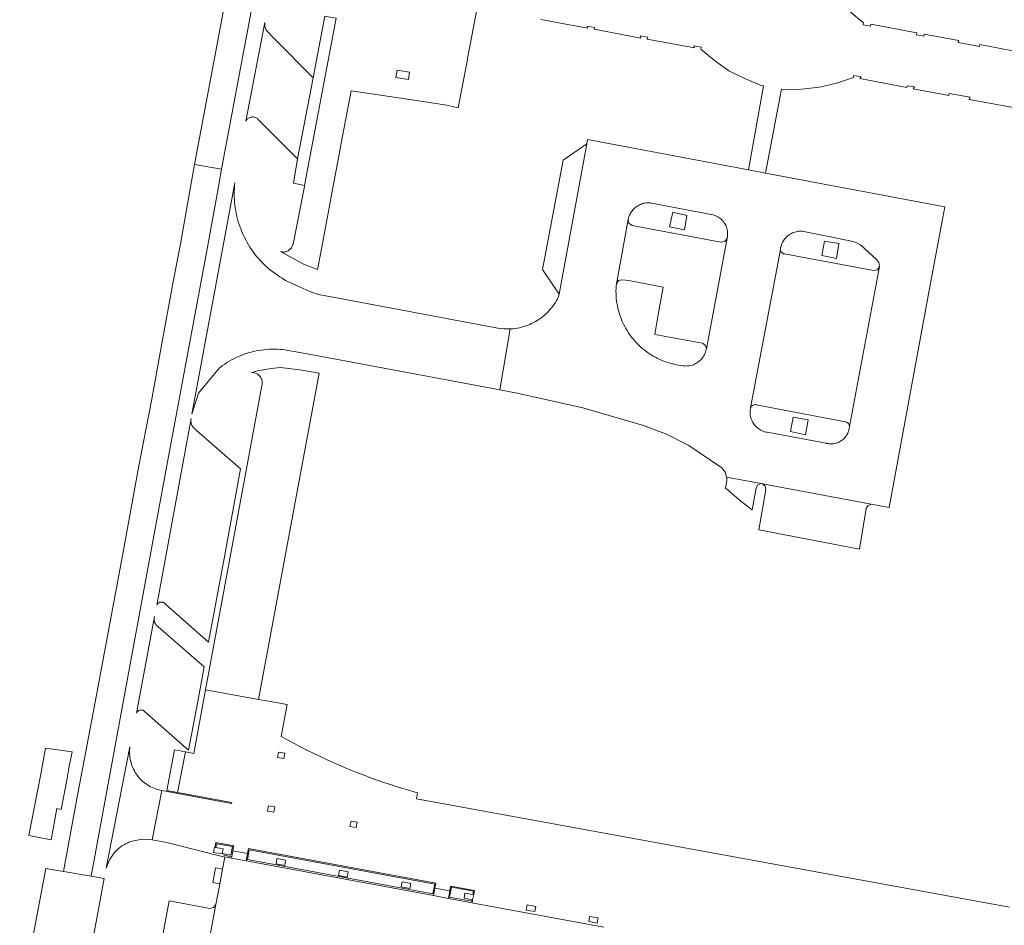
# Model space of a CAD drawing. Extents: x 152825 to 164088, y 457113 to 463005.
# Tile 156 of 256: x 157652 to 157750, y 460087 to 460177. Entities that reach past the tile are written whole.
import ezdxf

# ---------------------------------------------------------------- set-up
doc = ezdxf.new("R2010")
doc.units = 0
doc.header["$LTSCALE"] = 0.5
for name, color, linetype, lineweight in [('B-PV-VH-GESLOTENVERHARDING_BETON-GV', 251, 'CONTINUOUS', 18), ('B-PV-VH-ONVERHARD-GV', 251, 'CONTINUOUS', 18), ('B-PV-VH-ONVERHARD_ZAND-GV', 251, 'CONTINUOUS', 18), ('B-PV-VH-OPENVERHARDING_BETONELEMENT-GV', 251, 'CONTINUOUS', 18), ('B-PV-VH-OPENVERHARDING_BETONSTRAATSTEEN-GV', 251, 'CONTINUOUS', 18), ('B-PV-VH-OPENVERHARDING_SIERBESTRATING-GV', 251, 'CONTINUOUS', 18), ('B-PV-VH-OPENVERHARDING_STRAATBAKSTEEN-GV', 251, 'CONTINUOUS', 18)]:
    doc.layers.add(name, color=color, linetype=linetype, lineweight=lineweight)

msp = doc.modelspace()

# ---------------------------------------------------------------- linework, layer by layer
at = {"layer": 'B-PV-VH-GESLOTENVERHARDING_BETON-GV', "flags": 128}
for points in [[(157672.451, 460093.688), (157673.249, 460093.543), (157673.356, 460094.133), (157673.444, 460094.619), (157671.665, 460094.953), (157671.58, 460094.484), (157671.672, 460094.466), (157671.738, 460094.832), (157673.323, 460094.545), (157673.168, 460093.689), (157672.476, 460093.826)], [(157693.344, 460089.663), (157693.479, 460090.41), (157693.578, 460090.893), (157674.913, 460094.353), (157674.823, 460093.856), (157674.689, 460093.118)], [(157674.82, 460093.247), (157674.997, 460094.231), (157693.454, 460090.81), (157693.279, 460089.836)], [(157697.341, 460089.771), (157697.416, 460090.187), (157695.045, 460090.616), (157694.96, 460090.142), (157694.824, 460089.389), (157697.175, 460088.953), (157697.233, 460089.241), (157697.141, 460089.259), (157697.115, 460089.119), (157694.943, 460089.524), (157695.121, 460090.506), (157697.305, 460090.111), (157697.243, 460089.788)]]:
    msp.add_lwpolyline(points, close=True, dxfattribs=at)
at = {"layer": 'B-PV-VH-ONVERHARD-GV', "flags": 128}
for points in [[(157672.476, 460093.826), (157673.168, 460093.689), (157673.323, 460094.545), (157671.738, 460094.832), (157671.672, 460094.466), (157672.392, 460094.333), (157672.304, 460093.857)], [(157674.997, 460094.231), (157674.82, 460093.247), (157693.279, 460089.836), (157693.454, 460090.81)], [(157677.751, 460093.348), (157678.614, 460093.186), (157678.517, 460092.665), (157677.654, 460092.827)], [(157683.983, 460092.197), (157684.842, 460092.038), (157684.746, 460091.517), (157683.887, 460091.676)], [(157690.201, 460091.05), (157691.064, 460090.887), (157690.966, 460090.367), (157690.103, 460090.53)], [(157697.141, 460089.259), (157696.379, 460089.407), (157696.473, 460089.928), (157697.243, 460089.788), (157697.305, 460090.111), (157695.121, 460090.506), (157694.943, 460089.524), (157697.115, 460089.119)]]:
    msp.add_lwpolyline(points, close=True, dxfattribs=at)
at = {"layer": 'B-PV-VH-ONVERHARD_ZAND-GV', "flags": 128}
for points in [[(157682.839, 460177.151), (157682.511, 460177.213), (157681.363, 460171.079), (157680.42, 460166.275), (157679.78, 460163.012), (157679.394, 460160.577), (157680.495, 460160.369), (157683.635, 460177)], [(157718.566, 460157.386), (157717.164, 460157.697), (157716.821, 460156.236), (157718.337, 460155.932)], [(157733.686, 460154.588), (157732.286, 460154.815), (157732.002, 460153.4), (157733.467, 460153.093)], [(157730.639, 460137.016), (157729.157, 460137.287), (157728.896, 460135.856), (157730.377, 460135.54)]]:
    msp.add_lwpolyline(points, close=True, dxfattribs=at)
at = {"layer": 'B-PV-VH-OPENVERHARDING_BETONELEMENT-GV', "flags": 128}
for points in [[(157674.689, 460093.118), (157674.823, 460093.856), (157673.356, 460094.133), (157673.249, 460093.543), (157673.221, 460093.39)], [(157672.336, 460092.311), (157671.616, 460092.441), (157671.351, 460090.972), (157672.06, 460090.844)], [(157693.344, 460089.663), (157694.824, 460089.389), (157694.96, 460090.142), (157693.479, 460090.41)]]:
    msp.add_lwpolyline(points, close=True, dxfattribs=at)
at = {"layer": 'B-PV-VH-OPENVERHARDING_BETONSTRAATSTEEN-GV', "flags": 128}
for points in [[(157690.929, 460261.316), (157688.213, 460261.793), (157669.528, 460162.435), (157672.236, 460161.97)], [(157676.537, 460176.175), (157676.533, 460176.575), (157674.658, 460166.774), (157674.665, 460166.787), (157674.705, 460166.853), (157674.753, 460166.915), (157674.806, 460166.972), (157674.864, 460167.023), (157674.928, 460167.067), (157674.996, 460167.105), (157675.067, 460167.136), (157675.141, 460167.159), (157675.218, 460167.174), (157675.295, 460167.181), (157675.372, 460167.181), (157675.45, 460167.172), (157675.526, 460167.156), (157675.599, 460167.132), (157675.67, 460167.1), (157675.738, 460167.062), (157675.801, 460167.016), (157675.859, 460166.964), (157675.911, 460166.907), (157677.391, 460165.417), (157679.78, 460163.012), (157680.42, 460166.275), (157681.363, 460171.079), (157677.488, 460174.95), (157676.69, 460175.806)], [(157689.719, 460171.85), (157690.959, 460171.65), (157690.839, 460170.907), (157689.599, 460171.108)], [(157724.69, 460161.93), (157708.676, 460164.926), (157708.599, 460164.507), (157705.844, 460149.555), (157705.793, 460149.277), (157705.696, 460149.087), (157705.591, 460148.9), (157705.48, 460148.718), (157705.362, 460148.539), (157705.237, 460148.366), (157705.106, 460148.197), (157704.969, 460148.033), (157704.826, 460147.874), (157704.677, 460147.721), (157704.522, 460147.573), (157704.362, 460147.432), (157704.196, 460147.296), (157704.026, 460147.167), (157703.851, 460147.044), (157703.672, 460146.928), (157703.488, 460146.819), (157703.3, 460146.717), (157703.109, 460146.621), (157702.914, 460146.533), (157702.716, 460146.453), (157702.515, 460146.379), (157702.312, 460146.314), (157702.106, 460146.256), (157701.898, 460146.205), (157701.689, 460146.163), (157701.478, 460146.128), (157701.266, 460146.102), (157701.053, 460146.083), (157700.976, 460146.078), (157699.952, 460140.006), (157701.683, 460139.681), (157708.217, 460138.241), (157714.244, 460136.479), (157716.553, 460135.612), (157718.751, 460134.492), (157722.055, 460132.25), (157722.372, 460131.832), (157722.53, 460131.331), (157725.979, 460130.683), (157726.101, 460130.66), (157736.908, 460128.629), (157738.712, 460128.29), (157742.77, 460150.28), (157744.26, 460158.25), (157726.41, 460161.59)], [(157705.844, 460149.555), (157708.599, 460164.507), (157706.244, 460162.883), (157704.196, 460152.011)], [(157672.236, 460161.97), (157669.528, 460162.435), (157668.133, 460154.565), (157667.385, 460150.6), (157666.298, 460144.641), (157665.256, 460138.91), (157664.01, 460132.453), (157662.469, 460124.047), (157660.928, 460115.869), (157659.433, 460107.849), (157657.779, 460099.149), (157656.495, 460092.077), (157659.245, 460091.608), (157662.65, 460110.182), (157666.774, 460132.475), (157670.761, 460153.862), (157671.894, 460160.07)], [(157673.526, 460160.349), (157673.553, 460160.628), (157669.257, 460137.586), (157669.922, 460139.669), (157672.021, 460142.196), (157672.119, 460142.273), (157672.33, 460142.43), (157672.546, 460142.58), (157672.766, 460142.724), (157672.99, 460142.861), (157673.219, 460142.992), (157673.451, 460143.115), (157673.687, 460143.231), (157673.926, 460143.34), (157674.169, 460143.442), (157674.414, 460143.536), (157674.663, 460143.623), (157674.913, 460143.702), (157675.167, 460143.773), (157675.422, 460143.837), (157675.679, 460143.893), (157675.937, 460143.941), (157676.197, 460143.981), (157676.458, 460144.014), (157676.72, 460144.038), (157676.983, 460144.054), (157677.245, 460144.063), (157677.508, 460144.063), (157677.771, 460144.055), (157678.034, 460144.04), (157678.296, 460144.016), (157678.557, 460143.984), (157678.817, 460143.945), (157679.671, 460143.816), (157681.64, 460143.439), (157699.952, 460140.006), (157700.976, 460146.078), (157700.35, 460146.078), (157699.727, 460146.146), (157682.974, 460149.296), (157681.863, 460149.496), (157680.946, 460149.843), (157680.043, 460150.225), (157679.323, 460150.559), (157678.614, 460150.915), (157678.5, 460150.978), (157678.258, 460151.119), (157678.019, 460151.266), (157677.786, 460151.421), (157677.556, 460151.582), (157677.332, 460151.749), (157677.112, 460151.923), (157676.897, 460152.103), (157676.687, 460152.289), (157676.483, 460152.481), (157676.285, 460152.678), (157676.092, 460152.881), (157675.905, 460153.09), (157675.724, 460153.304), (157675.549, 460153.523), (157675.38, 460153.747), (157675.218, 460153.975), (157675.063, 460154.209), (157674.914, 460154.446), (157674.773, 460154.688), (157674.638, 460154.933), (157674.51, 460155.183), (157674.389, 460155.436), (157674.276, 460155.692), (157674.17, 460155.951), (157674.071, 460156.214), (157673.98, 460156.479), (157673.897, 460156.746), (157673.821, 460157.016), (157673.753, 460157.288), (157673.692, 460157.561), (157673.64, 460157.836), (157673.595, 460158.113), (157673.559, 460158.391), (157673.53, 460158.67), (157673.51, 460158.949), (157673.497, 460159.229), (157673.492, 460159.509), (157673.495, 460159.789), (157673.506, 460160.069)], [(157714.666, 460158.636), (157714.795, 460158.637), (157714.923, 460158.63), (157715.051, 460158.615), (157720.992, 460157.475), (157721.06, 460157.463), (157721.182, 460157.434), (157721.301, 460157.398), (157721.418, 460157.354), (157721.532, 460157.303), (157721.643, 460157.244), (157721.75, 460157.179), (157721.852, 460157.107), (157721.949, 460157.028), (157722.041, 460156.944), (157722.128, 460156.854), (157722.209, 460156.758), (157722.283, 460156.657), (157722.351, 460156.552), (157722.412, 460156.443), (157722.466, 460156.33), (157722.512, 460156.214), (157722.551, 460156.095), (157722.582, 460155.974), (157722.606, 460155.851), (157722.622, 460155.727), (157722.629, 460155.602), (157722.629, 460155.477), (157722.62, 460155.353), (157722.604, 460155.229), (157722.58, 460155.106), (157720.506, 460144.087), (157720.492, 460144.018), (157720.462, 460143.893), (157720.424, 460143.771), (157720.378, 460143.651), (157720.324, 460143.534), (157720.264, 460143.421), (157720.196, 460143.311), (157720.122, 460143.207), (157720.042, 460143.107), (157719.955, 460143.012), (157719.863, 460142.923), (157719.766, 460142.839), (157719.663, 460142.762), (157719.556, 460142.692), (157719.444, 460142.628), (157719.329, 460142.571), (157719.211, 460142.522), (157719.089, 460142.48), (157718.966, 460142.446), (157718.84, 460142.419), (157718.713, 460142.401), (157718.585, 460142.39), (157718.457, 460142.387), (157718.329, 460142.393), (157718.201, 460142.406), (157717.973, 460142.433), (157717.732, 460142.47), (157717.491, 460142.514), (157717.253, 460142.566), (157717.016, 460142.626), (157716.782, 460142.694), (157716.549, 460142.769), (157716.319, 460142.852), (157716.093, 460142.942), (157715.869, 460143.04), (157715.648, 460143.145), (157715.431, 460143.257), (157715.218, 460143.376), (157715.009, 460143.503), (157714.804, 460143.636), (157714.604, 460143.775), (157714.408, 460143.921), (157714.218, 460144.074), (157714.032, 460144.232), (157713.852, 460144.397), (157713.677, 460144.567), (157713.507, 460144.743), (157713.344, 460144.925), (157713.187, 460145.111), (157713.035, 460145.303), (157712.891, 460145.5), (157712.752, 460145.701), (157712.621, 460145.907), (157712.496, 460146.117), (157712.378, 460146.331), (157712.267, 460146.548), (157712.163, 460146.769), (157712.067, 460146.994), (157711.978, 460147.221), (157711.897, 460147.451), (157711.823, 460147.684), (157711.757, 460147.919), (157711.698, 460148.156), (157711.648, 460148.395), (157711.605, 460148.636), (157711.57, 460148.877), (157711.543, 460149.12), (157711.524, 460149.364), (157711.513, 460149.608), (157711.51, 460149.852), (157711.515, 460150.096), (157711.528, 460150.34), (157711.549, 460150.583), (157712.715, 460156.972), (157712.728, 460157.034), (157712.761, 460157.159), (157712.802, 460157.281), (157712.85, 460157.4), (157712.905, 460157.516), (157712.968, 460157.629), (157713.037, 460157.737), (157713.113, 460157.841), (157713.195, 460157.94), (157713.283, 460158.034), (157713.377, 460158.122), (157713.476, 460158.204), (157713.58, 460158.279), (157713.689, 460158.348), (157713.802, 460158.41), (157713.918, 460158.466), (157714.037, 460158.513), (157714.159, 460158.553), (157714.284, 460158.586), (157714.41, 460158.611), (157714.538, 460158.628)], [(157712.8, 460156.604), (157712.715, 460156.972), (157711.549, 460150.583), (157711.756, 460150.886), (157712.112, 460150.975), (157712.774, 460150.889), (157716.215, 460150.251), (157715.678, 460147.319), (157715.37, 460145.528), (157720.136, 460144.658), (157720.432, 460144.444), (157720.506, 460144.087), (157722.58, 460155.106), (157722.35, 460154.788), (157721.965, 460154.709), (157713.113, 460156.391)], [(157729.83, 460155.807), (157729.958, 460155.807), (157730.085, 460155.799), (157730.211, 460155.783), (157735.139, 460154.789), (157735.503, 460154.666), (157735.85, 460154.457), (157737.449, 460152.991), (157737.689, 460152.677), (157737.758, 460152.287), (157734.759, 460136.381), (157734.756, 460136.32), (157734.75, 460136.284), (157734.734, 460136.164), (157734.71, 460136.045), (157734.678, 460135.928), (157734.639, 460135.813), (157734.592, 460135.702), (157734.538, 460135.593), (157734.477, 460135.489), (157734.409, 460135.388), (157734.335, 460135.293), (157734.254, 460135.202), (157734.168, 460135.117), (157734.076, 460135.038), (157733.98, 460134.965), (157733.878, 460134.898), (157733.773, 460134.839), (157733.664, 460134.786), (157733.551, 460134.741), (157733.436, 460134.703), (157733.319, 460134.673), (157733.199, 460134.651), (157733.079, 460134.637), (157732.958, 460134.631), (157732.837, 460134.632), (157732.716, 460134.642), (157732.596, 460134.659), (157732.478, 460134.685), (157732.425, 460134.699), (157726.549, 460135.788), (157726.424, 460135.814), (157726.301, 460135.847), (157726.18, 460135.888), (157726.063, 460135.937), (157725.948, 460135.992), (157725.837, 460136.055), (157725.73, 460136.125), (157725.628, 460136.201), (157725.531, 460136.284), (157725.439, 460136.372), (157725.353, 460136.466), (157725.273, 460136.565), (157725.2, 460136.67), (157725.133, 460136.778), (157725.073, 460136.891), (157725.02, 460137.007), (157724.974, 460137.126), (157724.937, 460137.247), (157724.906, 460137.371), (157724.884, 460137.497), (157724.87, 460137.623), (157724.863, 460137.751), (157724.865, 460137.878), (157724.874, 460138.005), (157724.888, 460138.11), (157724.899, 460138.171), (157724.917, 460138.231), (157727.882, 460153.992), (157727.882, 460154.054), (157727.89, 460154.116), (157727.905, 460154.176), (157727.915, 460154.225), (157727.947, 460154.348), (157727.986, 460154.469), (157728.033, 460154.587), (157728.088, 460154.702), (157728.149, 460154.814), (157728.217, 460154.921), (157728.292, 460155.024), (157728.373, 460155.122), (157728.461, 460155.215), (157728.553, 460155.302), (157728.652, 460155.383), (157728.755, 460155.458), (157728.862, 460155.526), (157728.974, 460155.588), (157729.089, 460155.642), (157729.207, 460155.689), (157729.328, 460155.728), (157729.452, 460155.76), (157729.577, 460155.783), (157729.703, 460155.799)], [(157727.891, 460153.931), (157727.882, 460153.992), (157724.917, 460138.231), (157724.943, 460138.288), (157724.976, 460138.341), (157725.015, 460138.389), (157725.061, 460138.432), (157725.111, 460138.468), (157725.166, 460138.498), (157725.224, 460138.521), (157725.284, 460138.536), (157725.346, 460138.543), (157725.409, 460138.543), (157725.47, 460138.534), (157725.484, 460138.531), (157734.349, 460136.836), (157734.409, 460136.825), (157734.467, 460136.806), (157734.522, 460136.78), (157734.573, 460136.747), (157734.619, 460136.708), (157734.66, 460136.663), (157734.694, 460136.613), (157734.722, 460136.558), (157734.742, 460136.501), (157734.755, 460136.442), (157734.759, 460136.381), (157737.758, 460152.287), (157737.54, 460151.967), (157737.163, 460151.88), (157728.273, 460153.552), (157728.262, 460153.554), (157728.202, 460153.571), (157728.145, 460153.596), (157728.092, 460153.627), (157728.043, 460153.666), (157727.999, 460153.71), (157727.962, 460153.759), (157727.931, 460153.813), (157727.907, 460153.871)], [(157680.038, 460142.005), (157678.106, 460142.242), (157677.17, 460142.134), (157675.838, 460141.918), (157675.212, 460141.744), (157675.251, 460141.745), (157675.341, 460141.743), (157675.431, 460141.732), (157675.519, 460141.714), (157675.606, 460141.688), (157675.689, 460141.654), (157675.77, 460141.613), (157675.846, 460141.565), (157675.918, 460141.51), (157675.985, 460141.45), (157676.046, 460141.383), (157676.102, 460141.312), (157676.15, 460141.236), (157676.192, 460141.155), (157676.226, 460141.072), (157676.253, 460140.986), (157676.272, 460140.897), (157676.284, 460140.808), (157676.287, 460140.718), (157676.282, 460140.627), (157676.269, 460140.538), (157676.249, 460140.45), (157674.849, 460132.883), (157670.641, 460110.155), (157675.925, 460109.206), (157681.941, 460141.662)], [(157669.182, 460137.059), (157669.194, 460137.153), (157665.784, 460118.597), (157665.811, 460118.653), (157665.845, 460118.704), (157665.885, 460118.751), (157665.931, 460118.792), (157665.982, 460118.827), (157666.037, 460118.856), (157666.095, 460118.876), (157666.155, 460118.889), (157666.217, 460118.894), (157666.279, 460118.892), (157666.339, 460118.881), (157666.398, 460118.862), (157666.454, 460118.836), (157666.506, 460118.804), (157666.554, 460118.764), (157666.667, 460118.664), (157670.938, 460114.901), (157672.5, 460123.223), (157674.134, 460132.151), (157669.701, 460136.013), (157669.627, 460136.064), (157669.554, 460136.124), (157669.486, 460136.19), (157669.424, 460136.261), (157669.368, 460136.338), (157669.318, 460136.419), (157669.276, 460136.504), (157669.241, 460136.592), (157669.213, 460136.683), (157669.194, 460136.775), (157669.182, 460136.87), (157669.178, 460136.964)], [(157725.979, 460130.683), (157722.53, 460131.331), (157722.543, 460131.153), (157722.536, 460130.975), (157722.42, 460130.236), (157722.63, 460130.051), (157722.838, 460129.865), (157723.932, 460128.933), (157725.079, 460128.065), (157725.464, 460130.272), (157725.644, 460130.575)], [(157736.908, 460128.629), (157726.101, 460130.66), (157726.38, 460130.431), (157726.443, 460130.075), (157725.72, 460126.075), (157735.753, 460124.166), (157736.435, 460128.192), (157736.602, 460128.486)], [(157665.508, 460117.227), (157665.538, 460117.461), (157663.751, 460107.837), (157663.779, 460107.894), (157663.813, 460107.947), (157663.854, 460107.995), (157663.901, 460108.037), (157663.953, 460108.074), (157664.008, 460108.103), (157664.067, 460108.125), (157664.129, 460108.139), (157664.192, 460108.146), (157664.255, 460108.145), (157664.317, 460108.135), (157664.378, 460108.118), (157664.436, 460108.093), (157664.49, 460108.062), (157664.54, 460108.023), (157668.929, 460104.153), (157669.855, 460108.99), (157670.486, 460112.445), (157665.927, 460116.419), (157665.814, 460116.518), (157665.802, 460116.53), (157665.79, 460116.541), (157665.778, 460116.554), (157665.766, 460116.566), (157665.755, 460116.578), (157665.744, 460116.591), (157665.733, 460116.604), (157665.722, 460116.617), (157665.712, 460116.63), (157665.701, 460116.644), (157665.691, 460116.657), (157665.682, 460116.671), (157665.672, 460116.685), (157665.663, 460116.699), (157665.654, 460116.713), (157665.645, 460116.728), (157665.636, 460116.742), (157665.628, 460116.757), (157665.62, 460116.772), (157665.612, 460116.787), (157665.605, 460116.802), (157665.598, 460116.817), (157665.591, 460116.833), (157665.584, 460116.848), (157665.578, 460116.864), (157665.571, 460116.88), (157665.565, 460116.896), (157665.56, 460116.911), (157665.554, 460116.928), (157665.549, 460116.944), (157665.547, 460116.952), (157665.545, 460116.96), (157665.54, 460116.976), (157665.536, 460116.993), (157665.532, 460117.009), (157665.529, 460117.025), (157665.525, 460117.042), (157665.522, 460117.059), (157665.52, 460117.075), (157665.517, 460117.092), (157665.515, 460117.109), (157665.513, 460117.126), (157665.512, 460117.142), (157665.51, 460117.159), (157665.509, 460117.176), (157665.509, 460117.193), (157665.508, 460117.21)], [(157660.755, 460092.404), (157660.805, 460092.573), (157660.862, 460092.74), (157660.926, 460092.904), (157660.998, 460093.065), (157661.078, 460093.223), (157661.164, 460093.377), (157661.257, 460093.527), (157661.357, 460093.672), (157661.463, 460093.813), (157661.576, 460093.949), (157661.695, 460094.079), (157661.819, 460094.204), (157661.949, 460094.323), (157662.084, 460094.437), (157662.225, 460094.544), (157662.37, 460094.644), (157662.519, 460094.738), (157662.672, 460094.825), (157662.83, 460094.905), (157662.99, 460094.978), (157663.154, 460095.043), (157663.321, 460095.101), (157664.31, 460095.283), (157665.313, 460095.207), (157666.296, 460100.122), (157666.153, 460100.15), (157665.981, 460100.19), (157665.812, 460100.238), (157665.644, 460100.294), (157665.48, 460100.357), (157665.318, 460100.428), (157665.16, 460100.506), (157665.005, 460100.591), (157664.855, 460100.683), (157664.709, 460100.782), (157664.567, 460100.887), (157664.431, 460100.998), (157664.299, 460101.116), (157664.173, 460101.239), (157664.053, 460101.369), (157663.939, 460101.503), (157663.831, 460101.642), (157663.729, 460101.786), (157663.635, 460101.935), (157663.546, 460102.088), (157663.465, 460102.244), (157663.391, 460102.405), (157663.325, 460102.568), (157663.266, 460102.734), (157663.214, 460102.903), (157663.17, 460103.073), (157663.135, 460103.246), (157663.106, 460103.42), (157663.086, 460103.595), (157663.074, 460103.771), (157663.07, 460103.948), (157663.073, 460104.124), (157663.085, 460104.3), (157663.105, 460104.475)], [(157668.634, 460103.983), (157667.552, 460104.184), (157666.776, 460100.136), (157667.858, 460099.938)], [(157677.897, 460103.952), (157678.538, 460103.841), (157678.446, 460103.309), (157677.805, 460103.42)], [(157676.895, 460098.613), (157677.535, 460098.499), (157677.44, 460097.964), (157676.8, 460098.078)], [(157685.123, 460097.094), (157685.75, 460096.976), (157685.648, 460096.436), (157685.021, 460096.554)], [(157656.495, 460092.077), (157654.722, 460092.379), (157653.114, 460083.763), (157652.13, 460078.494), (157658.014, 460077.569), (157658.3, 460079.235), (157658.521, 460080.408), (157660.545, 460091.387), (157659.245, 460091.608)], [(157671.065, 460088.391), (157667.019, 460089.133), (157663.771, 460071.666), (157668.242, 460070.876), (157668.996, 460074.478), (157671.673, 460088.794), (157671.444, 460088.479)], [(157702.663, 460088.745), (157703.517, 460088.592), (157703.423, 460088.07), (157702.569, 460088.223)], [(157708.885, 460087.601), (157709.74, 460087.448), (157709.647, 460086.927), (157708.792, 460087.08)]]:
    msp.add_lwpolyline(points, close=True, dxfattribs=at)
for points in [[(157683.635, 460177), (157680.495, 460160.369), (157680.476, 460160.271), (157679.346, 460154.522), (157679.335, 460154.471), (157679.31, 460154.386), (157679.277, 460154.305), (157679.237, 460154.226), (157679.191, 460154.152), (157679.137, 460154.082), (157679.078, 460154.017), (157679.013, 460153.957), (157678.942, 460153.905), (157678.868, 460153.858), (157678.789, 460153.819), (157678.707, 460153.786), (157678.622, 460153.762), (157678.536, 460153.745), (157678.448, 460153.736), (157678.361, 460153.735), (157678.273, 460153.742), (157678.186, 460153.757), (157678.101, 460153.78), (157680.39, 460152.53), (157681.795, 460151.998), (157682.051, 460153.368), (157683.04, 460158.66), (157683.15, 460159.25), (157684.04, 460163.99), (157684.15, 460164.58), (157685.136, 460169.785), (157690.741, 460168.942), (157694.67, 460168.35), (157695.804, 460168.073), (157696.64, 460172.57), (157696.75, 460173.16), (157697.64, 460177.89)], [(157750.695, 460088.534), (157691.649, 460099.286), (157691.76, 460099.896), (157691.745, 460099.9), (157691.071, 460100.092), (157690.399, 460100.292), (157689.729, 460100.5), (157689.062, 460100.715), (157688.397, 460100.938), (157687.735, 460101.168), (157687.076, 460101.406), (157686.419, 460101.651), (157685.765, 460101.904), (157685.114, 460102.164), (157684.466, 460102.432), (157683.821, 460102.707), (157683.18, 460102.989), (157682.541, 460103.279), (157681.906, 460103.576), (157681.275, 460103.88), (157680.647, 460104.192), (157680.022, 460104.51), (157679.401, 460104.836), (157678.784, 460105.168), (157678.171, 460105.508), (157678.777, 460108.677), (157676.908, 460109.024), (157675.925, 460109.206), (157670.641, 460110.155), (157669.469, 460103.828), (157668.634, 460103.983), (157667.858, 460099.938), (157673.251, 460098.95), (157673.233, 460098.851), (157666.296, 460100.122), (157665.313, 460095.207), (157666.769, 460094.959), (157672.561, 460093.501), (157672.563, 460093.512), (157673.221, 460093.39), (157673.249, 460093.543), (157672.451, 460093.688), (157672.476, 460093.826), (157672.304, 460093.857), (157672.296, 460093.812), (157671.438, 460093.971), (157671.534, 460094.492), (157671.58, 460094.484), (157671.665, 460094.953), (157673.444, 460094.619), (157673.356, 460094.133), (157674.823, 460093.856), (157674.913, 460094.353), (157693.578, 460090.893), (157693.479, 460090.41), (157694.96, 460090.142), (157695.045, 460090.616), (157697.416, 460090.187), (157697.341, 460089.771), (157697.233, 460089.241), (157697.175, 460088.953), (157697.308, 460088.929), (157710.287, 460086.521)], [(157710.287, 460086.521), (157697.308, 460088.929), (157697.175, 460088.953), (157694.824, 460089.389), (157693.344, 460089.663), (157674.689, 460093.118), (157673.221, 460093.39), (157672.563, 460093.512), (157672.561, 460093.501), (157672.336, 460092.311), (157672.06, 460090.844), (157671.673, 460088.794), (157668.996, 460074.478)]]:
    msp.add_lwpolyline(points, dxfattribs=at)
at = {"layer": 'B-PV-VH-OPENVERHARDING_SIERBESTRATING-GV', "flags": 128}
for points in [[(157753.206, 460173.345), (157747.745, 460174.398), (157747.704, 460174.192), (157745.593, 460174.584), (157745.635, 460174.79), (157742.189, 460175.43), (157742.155, 460175.223), (157741.444, 460175.353), (157741.48, 460175.56), (157736.872, 460176.419), (157736.837, 460176.212), (157736.127, 460176.345), (157736.163, 460176.552), (157734.8, 460177.67)], [(157704.026, 460176.895), (157708.667, 460176.016), (157708.652, 460176.235), (157709.368, 460176.094), (157709.328, 460175.908), (157713.997, 460175.038), (157713.96, 460175.253), (157714.673, 460175.112), (157714.628, 460174.917), (157719.34, 460174.068), (157719.272, 460174.256), (157719.982, 460174.119), (157719.944, 460173.933), (157721.305, 460172.794), (157722.744, 460171.784), (157724.326, 460170.994), (157725.969, 460170.328), (157726.21, 460170.291), (157724.69, 460161.93), (157726.41, 460161.59), (157727.979, 460169.963), (157728.231, 460169.915), (157729.994, 460169.933), (157731.76, 460170.145), (157733.477, 460170.53), (157735.164, 460171.093), (157735.2, 460171.294), (157735.911, 460171.16), (157735.777, 460171.011), (157740.475, 460170.105), (157740.509, 460170.296), (157741.219, 460170.165), (157741.111, 460169.985), (157744.639, 460169.331), (157744.679, 460169.522), (157746.767, 460169.135), (157746.677, 460168.934), (157751.63, 460168.02)]]:
    msp.add_lwpolyline(points, dxfattribs=at)
at = {"layer": 'B-PV-VH-OPENVERHARDING_STRAATBAKSTEEN-GV', "flags": 128}
msp.add_lwpolyline([(157657.348, 460103.988), (157654.71, 460104.342), (157654.43, 460102.881), (157654.186, 460101.607), (157653.043, 460095.641), (157655.25, 460095.206), (157655.832, 460098.325), (157656.258, 460098.246), (157656.809, 460101.148), (157657.037, 460102.35)], close=True, dxfattribs=at)

doc.saveas('drawing.dxf')
